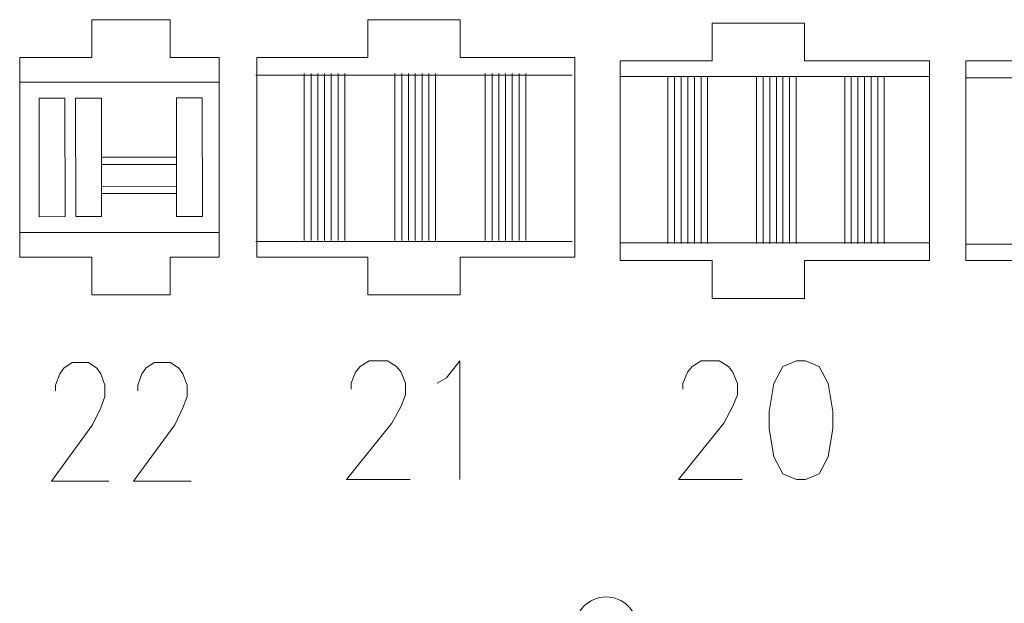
# Model space of a CAD drawing. Header units: inches. Extents: x -7 to 6.8, y -5.2 to 5.1.
# Tile 34 of 37: x -0.7 to 2.7, y 3.1 to 5.1. Entities that reach past the tile are written whole.
import ezdxf

# ---------------------------------------------------------------- set-up
doc = ezdxf.new("R2010")
doc.units = ezdxf.units.IN
doc.header["$MEASUREMENT"] = 0
doc.layers.add('Layer 1', color=7, linetype='Continuous')

msp = doc.modelspace()

# ---------------------------------------------------------------- linework, layer by layer
at = {"layer": 'Layer 1', "lineweight": 9}
for points, knots in [([(-0.0053, 4.7819), (-0.0053, 4.7819), (-0.0053, 4.9547), (-0.0053, 4.9547), (-0.0053, 4.9547), (-0.0053, 4.9547), (-0.1742, 4.9547), (-0.1742, 4.9547), (-0.1742, 4.9547), (-0.1742, 4.9547), (-0.1742, 5.0847), (-0.1742, 5.0847), (-0.1742, 5.0847), (-0.1742, 5.0847), (-0.4439, 5.0847), (-0.4439, 5.0847), (-0.4439, 5.0847), (-0.4439, 5.0847), (-0.4439, 4.9547), (-0.4439, 4.9547), (-0.4439, 4.9547), (-0.4439, 4.9547), (-0.6919, 4.9547), (-0.6919, 4.9547), (-0.6919, 4.9547), (-0.6919, 4.9547), (-0.6919, 4.7819), (-0.6919, 4.7819)], [0, 0, 0, 0, 0.125, 0.125, 0.125, 0.125, 0.25, 0.25, 0.25, 0.25, 0.375, 0.375, 0.375, 0.375, 0.5, 0.5, 0.5, 0.5, 0.625, 0.625, 0.625, 0.625, 0.75, 0.75, 0.75, 0.75, 1, 1, 1, 1]), ([(1.2191, 4.7819), (1.2191, 4.7819), (1.2191, 4.9547), (1.2191, 4.9547), (1.2191, 4.9547), (1.2191, 4.9547), (0.8246, 4.9547), (0.8246, 4.9547), (0.8246, 4.9547), (0.8246, 4.9547), (0.8246, 5.0847), (0.8246, 5.0847), (0.8246, 5.0847), (0.8246, 5.0847), (0.5061, 5.0847), (0.5061, 5.0847), (0.5061, 5.0847), (0.5061, 5.0847), (0.5061, 4.9547), (0.5061, 4.9547), (0.5061, 4.9547), (0.5061, 4.9547), (0.1239, 4.9547), (0.1239, 4.9547), (0.1239, 4.9547), (0.1239, 4.9547), (0.1239, 4.7819), (0.1239, 4.7819)], [0, 0, 0, 0, 0.125, 0.125, 0.125, 0.125, 0.25, 0.25, 0.25, 0.25, 0.375, 0.375, 0.375, 0.375, 0.5, 0.5, 0.5, 0.5, 0.625, 0.625, 0.625, 0.625, 0.75, 0.75, 0.75, 0.75, 1, 1, 1, 1]), ([(2.4398, 4.7819), (2.4398, 4.7819), (2.4398, 4.9429), (2.4398, 4.9429), (2.4398, 4.9429), (2.4398, 4.9429), (2.0103, 4.9429), (2.0103, 4.9429), (2.0103, 4.9429), (2.0103, 4.9429), (2.0103, 5.0729), (2.0103, 5.0729), (2.0103, 5.0729), (2.0103, 5.0729), (1.6918, 5.0729), (1.6918, 5.0729), (1.6918, 5.0729), (1.6918, 5.0729), (1.6918, 4.9429), (1.6918, 4.9429), (1.6918, 4.9429), (1.6918, 4.9429), (1.3747, 4.9429), (1.3747, 4.9429), (1.3747, 4.9429), (1.3747, 4.9429), (1.3747, 4.7819), (1.3747, 4.7819)], [0, 0, 0, 0, 0.125, 0.125, 0.125, 0.125, 0.25, 0.25, 0.25, 0.25, 0.375, 0.375, 0.375, 0.375, 0.5, 0.5, 0.5, 0.5, 0.625, 0.625, 0.625, 0.625, 0.75, 0.75, 0.75, 0.75, 1, 1, 1, 1]), ([(3.441, 4.7819), (3.441, 4.7819), (3.441, 4.9429), (3.441, 4.9429), (3.441, 4.9429), (3.441, 4.9429), (3.2082, 4.9429), (3.2082, 4.9429), (3.2082, 4.9429), (3.2082, 4.9429), (3.2082, 5.0729), (3.2082, 5.0729), (3.2082, 5.0729), (3.2082, 5.0729), (2.8897, 5.0729), (2.8897, 5.0729), (2.8897, 5.0729), (2.8897, 5.0729), (2.8897, 4.9429), (2.8897, 4.9429), (2.8897, 4.9429), (2.8897, 4.9429), (2.5655, 4.9429), (2.5655, 4.9429), (2.5655, 4.9429), (2.5655, 4.9429), (2.5655, 4.7819), (2.5655, 4.7819)], [0, 0, 0, 0, 0.125, 0.125, 0.125, 0.125, 0.25, 0.25, 0.25, 0.25, 0.375, 0.375, 0.375, 0.375, 0.5, 0.5, 0.5, 0.5, 0.625, 0.625, 0.625, 0.625, 0.75, 0.75, 0.75, 0.75, 1, 1, 1, 1]), ([(-0.6919, 4.4324), (-0.6919, 4.4324), (-0.6919, 4.2672), (-0.6919, 4.2672), (-0.6919, 4.2672), (-0.6919, 4.2672), (-0.4439, 4.2672), (-0.4439, 4.2672), (-0.4439, 4.2672), (-0.4439, 4.2672), (-0.4439, 4.1372), (-0.4439, 4.1372), (-0.4439, 4.1372), (-0.4439, 4.1372), (-0.1742, 4.1372), (-0.1742, 4.1372), (-0.1742, 4.1372), (-0.1742, 4.1372), (-0.1742, 4.2672), (-0.1742, 4.2672), (-0.1742, 4.2672), (-0.1742, 4.2672), (-0.0053, 4.2672), (-0.0053, 4.2672), (-0.0053, 4.2672), (-0.0053, 4.2672), (-0.0053, 4.4324), (-0.0053, 4.4324)], [0, 0, 0, 0, 0.125, 0.125, 0.125, 0.125, 0.25, 0.25, 0.25, 0.25, 0.375, 0.375, 0.375, 0.375, 0.5, 0.5, 0.5, 0.5, 0.625, 0.625, 0.625, 0.625, 0.75, 0.75, 0.75, 0.75, 1, 1, 1, 1]), ([(0.1239, 4.4324), (0.1239, 4.4324), (0.1239, 4.2672), (0.1239, 4.2672), (0.1239, 4.2672), (0.1239, 4.2672), (0.5061, 4.2672), (0.5061, 4.2672), (0.5061, 4.2672), (0.5061, 4.2672), (0.5061, 4.1372), (0.5061, 4.1372), (0.5061, 4.1372), (0.5061, 4.1372), (0.8246, 4.1372), (0.8246, 4.1372), (0.8246, 4.1372), (0.8246, 4.1372), (0.8246, 4.2672), (0.8246, 4.2672), (0.8246, 4.2672), (0.8246, 4.2672), (1.2191, 4.2672), (1.2191, 4.2672), (1.2191, 4.2672), (1.2191, 4.2672), (1.2191, 4.4324), (1.2191, 4.4324)], [0, 0, 0, 0, 0.125, 0.125, 0.125, 0.125, 0.25, 0.25, 0.25, 0.25, 0.375, 0.375, 0.375, 0.375, 0.5, 0.5, 0.5, 0.5, 0.625, 0.625, 0.625, 0.625, 0.75, 0.75, 0.75, 0.75, 1, 1, 1, 1]), ([(1.3747, 4.4324), (1.3747, 4.4324), (1.3747, 4.2554), (1.3747, 4.2554), (1.3747, 4.2554), (1.3747, 4.2554), (1.6918, 4.2554), (1.6918, 4.2554), (1.6918, 4.2554), (1.6918, 4.2554), (1.6918, 4.1254), (1.6918, 4.1254), (1.6918, 4.1254), (1.6918, 4.1254), (2.0103, 4.1254), (2.0103, 4.1254), (2.0103, 4.1254), (2.0103, 4.1254), (2.0103, 4.2554), (2.0103, 4.2554), (2.0103, 4.2554), (2.0103, 4.2554), (2.4398, 4.2554), (2.4398, 4.2554), (2.4398, 4.2554), (2.4398, 4.2554), (2.4398, 4.4324), (2.4398, 4.4324)], [0, 0, 0, 0, 0.125, 0.125, 0.125, 0.125, 0.25, 0.25, 0.25, 0.25, 0.375, 0.375, 0.375, 0.375, 0.5, 0.5, 0.5, 0.5, 0.625, 0.625, 0.625, 0.625, 0.75, 0.75, 0.75, 0.75, 1, 1, 1, 1]), ([(2.5655, 4.4324), (2.5655, 4.4324), (2.5655, 4.2554), (2.5655, 4.2554), (2.5655, 4.2554), (2.5655, 4.2554), (2.8897, 4.2554), (2.8897, 4.2554), (2.8897, 4.2554), (2.8897, 4.2554), (2.8897, 4.1254), (2.8897, 4.1254), (2.8897, 4.1254), (2.8897, 4.1254), (3.2082, 4.1254), (3.2082, 4.1254), (3.2082, 4.1254), (3.2082, 4.1254), (3.2082, 4.2554), (3.2082, 4.2554), (3.2082, 4.2554), (3.2082, 4.2554), (3.441, 4.2554), (3.441, 4.2554), (3.441, 4.2554), (3.441, 4.2554), (3.441, 4.4324), (3.441, 4.4324)], [0, 0, 0, 0, 0.125, 0.125, 0.125, 0.125, 0.25, 0.25, 0.25, 0.25, 0.375, 0.375, 0.375, 0.375, 0.5, 0.5, 0.5, 0.5, 0.625, 0.625, 0.625, 0.625, 0.75, 0.75, 0.75, 0.75, 1, 1, 1, 1]), ([(1.969, 2.9636), (1.969, 2.9636), (1.8004, 2.9645), (1.8004, 2.9645), (1.8004, 2.9645), (1.7608, 3.0685), (1.569, 3.0949), (1.5351, 2.9203), (1.5351, 2.9203), (1.5351, 2.9203), (1.4732, 2.9203), (1.4732, 2.9203), (1.4732, 2.9203), (1.4732, 2.9203), (1.4557, 2.9403), (1.4557, 2.9403), (1.4557, 2.9403), (1.4557, 2.9403), (1.4219, 2.9401), (1.4219, 2.9401), (1.4219, 2.9401), (1.4298, 2.9551), (1.4342, 2.9723), (1.4341, 2.9904), (1.4341, 2.9904), (1.4339, 3.0498), (1.3856, 3.0978), (1.3261, 3.0976), (1.3261, 3.0976), (1.2667, 3.0973), (1.2188, 3.049), (1.219, 2.9896), (1.219, 2.9896), (1.2191, 2.9714), (1.2237, 2.9543), (1.2317, 2.9393), (1.2317, 2.9393), (1.2317, 2.9393), (1.1978, 2.9392), (1.1978, 2.9392), (1.1978, 2.9392), (1.1978, 2.9392), (1.1805, 2.9191), (1.1805, 2.9191), (1.1805, 2.9191), (1.1805, 2.9191), (1.1187, 2.9187), (1.1187, 2.9187), (1.1187, 2.9187), (1.1121, 3.037), (0.931, 3.1113), (0.8524, 2.9607), (0.8524, 2.9607), (0.8524, 2.9607), (0.6844, 2.9584), (0.6844, 2.9584)], [0, 0, 0, 0, 0.066667, 0.066667, 0.066667, 0.066667, 0.133333, 0.133333, 0.133333, 0.133333, 0.2, 0.2, 0.2, 0.2, 0.266667, 0.266667, 0.266667, 0.266667, 0.333333, 0.333333, 0.333333, 0.333333, 0.4, 0.4, 0.4, 0.4, 0.466667, 0.466667, 0.466667, 0.466667, 0.533333, 0.533333, 0.533333, 0.533333, 0.6, 0.6, 0.6, 0.6, 0.666667, 0.666667, 0.666667, 0.666667, 0.733333, 0.733333, 0.733333, 0.733333, 0.8, 0.8, 0.8, 0.8, 0.866667, 0.866667, 0.866667, 0.866667, 1, 1, 1, 1])]:
    msp.add_open_spline(points, degree=3, knots=knots, dxfattribs=at)
at = {"layer": 'Layer 1', "color": 1, "lineweight": 9}
for points in [[(1.2094, 4.8941), (1.2094, 4.8941), (0.1211, 4.8941), (0.1211, 4.8941)], [(2.4398, 4.8893), (2.4398, 4.8893), (1.3747, 4.8893), (1.3747, 4.8893)], [(3.441, 4.8841), (3.441, 4.8841), (2.5655, 4.8841), (2.5655, 4.8841)], [(-0.0053, 4.8692), (-0.0053, 4.8692), (-0.6919, 4.8692), (-0.6919, 4.8692)], [(-0.6919, 4.7598), (-0.6919, 4.7598), (-0.6919, 4.7819), (-0.6919, 4.7819)], [(-0.0053, 4.7598), (-0.0053, 4.7598), (-0.0053, 4.7819), (-0.0053, 4.7819)], [(0.1239, 4.7598), (0.1239, 4.7598), (0.1239, 4.7819), (0.1239, 4.7819)], [(1.2191, 4.7598), (1.2191, 4.7598), (1.2191, 4.7819), (1.2191, 4.7819)], [(1.3747, 4.7598), (1.3747, 4.7598), (1.3747, 4.7819), (1.3747, 4.7819)], [(2.4398, 4.7598), (2.4398, 4.7598), (2.4398, 4.7819), (2.4398, 4.7819)], [(2.5655, 4.7598), (2.5655, 4.7598), (2.5655, 4.7819), (2.5655, 4.7819)], [(-0.6919, 4.4324), (-0.6919, 4.4324), (-0.6919, 4.4545), (-0.6919, 4.4545)], [(-0.0053, 4.4324), (-0.0053, 4.4324), (-0.0053, 4.4545), (-0.0053, 4.4545)], [(0.1239, 4.4324), (0.1239, 4.4324), (0.1239, 4.4545), (0.1239, 4.4545)], [(1.2191, 4.4324), (1.2191, 4.4324), (1.2191, 4.4545), (1.2191, 4.4545)], [(1.3747, 4.4324), (1.3747, 4.4324), (1.3747, 4.4545), (1.3747, 4.4545)], [(2.4398, 4.4324), (2.4398, 4.4324), (2.4398, 4.4545), (2.4398, 4.4545)], [(2.5655, 4.4324), (2.5655, 4.4324), (2.5655, 4.4545), (2.5655, 4.4545)], [(-0.0053, 4.3523), (-0.0053, 4.3523), (-0.6919, 4.3523), (-0.6919, 4.3523)], [(1.2094, 4.3216), (1.2094, 4.3216), (0.1211, 4.3216), (0.1211, 4.3216)], [(2.4398, 4.3168), (2.4398, 4.3168), (1.3747, 4.3168), (1.3747, 4.3168)], [(3.441, 4.3116), (3.441, 4.3116), (2.5655, 4.3116), (2.5655, 4.3116)]]:
    msp.add_open_spline(points, degree=3, dxfattribs=at)
at = {"layer": 'Layer 1', "color": 5, "lineweight": 9}
for points in [[(0.2876, 4.3242), (0.2876, 4.3242), (0.2876, 4.8993), (0.2876, 4.8993)], [(0.3109, 4.3242), (0.3109, 4.3242), (0.3109, 4.8993), (0.3109, 4.8993)], [(0.3342, 4.3242), (0.3342, 4.3242), (0.3342, 4.8993), (0.3342, 4.8993)], [(0.3575, 4.3242), (0.3575, 4.3242), (0.3575, 4.8993), (0.3575, 4.8993)], [(0.3808, 4.3242), (0.3808, 4.3242), (0.3808, 4.8993), (0.3808, 4.8993)], [(0.4041, 4.3242), (0.4041, 4.3242), (0.4041, 4.8993), (0.4041, 4.8993)], [(0.4274, 4.3242), (0.4274, 4.3242), (0.4274, 4.8993), (0.4274, 4.8993)], [(0.6, 4.3242), (0.6, 4.3242), (0.6, 4.8993), (0.6, 4.8993)], [(0.6233, 4.3242), (0.6233, 4.3242), (0.6233, 4.8993), (0.6233, 4.8993)], [(0.6466, 4.3242), (0.6466, 4.3242), (0.6466, 4.8993), (0.6466, 4.8993)], [(0.6698, 4.3242), (0.6698, 4.3242), (0.6698, 4.8993), (0.6698, 4.8993)], [(0.6931, 4.3242), (0.6931, 4.3242), (0.6931, 4.8993), (0.6931, 4.8993)], [(0.7164, 4.3242), (0.7164, 4.3242), (0.7164, 4.8993), (0.7164, 4.8993)], [(0.7397, 4.3242), (0.7397, 4.3242), (0.7397, 4.8993), (0.7397, 4.8993)], [(0.9108, 4.3242), (0.9108, 4.3242), (0.9108, 4.8993), (0.9108, 4.8993)], [(0.9341, 4.3242), (0.9341, 4.3242), (0.9341, 4.8993), (0.9341, 4.8993)], [(0.9574, 4.3242), (0.9574, 4.3242), (0.9574, 4.8993), (0.9574, 4.8993)], [(0.9807, 4.3242), (0.9807, 4.3242), (0.9807, 4.8993), (0.9807, 4.8993)], [(1.0039, 4.3242), (1.0039, 4.3242), (1.0039, 4.8993), (1.0039, 4.8993)], [(1.0272, 4.3242), (1.0272, 4.3242), (1.0272, 4.8993), (1.0272, 4.8993)], [(1.0505, 4.3242), (1.0505, 4.3242), (1.0505, 4.8993), (1.0505, 4.8993)], [(1.5398, 4.3142), (1.5398, 4.3142), (1.5398, 4.8893), (1.5398, 4.8893)], [(1.5625, 4.3142), (1.5625, 4.3142), (1.5625, 4.8893), (1.5625, 4.8893)], [(1.5853, 4.3142), (1.5853, 4.3142), (1.5853, 4.8893), (1.5853, 4.8893)], [(1.608, 4.3142), (1.608, 4.3142), (1.608, 4.8893), (1.608, 4.8893)], [(1.6307, 4.3142), (1.6307, 4.3142), (1.6307, 4.8893), (1.6307, 4.8893)], [(1.6535, 4.3142), (1.6535, 4.3142), (1.6535, 4.8893), (1.6535, 4.8893)], [(1.6762, 4.3142), (1.6762, 4.3142), (1.6762, 4.8893), (1.6762, 4.8893)], [(1.8447, 4.3142), (1.8447, 4.3142), (1.8447, 4.8893), (1.8447, 4.8893)], [(1.8674, 4.3142), (1.8674, 4.3142), (1.8674, 4.8893), (1.8674, 4.8893)], [(1.8902, 4.3142), (1.8902, 4.3142), (1.8902, 4.8893), (1.8902, 4.8893)], [(1.9129, 4.3142), (1.9129, 4.3142), (1.9129, 4.8893), (1.9129, 4.8893)], [(1.9356, 4.3142), (1.9356, 4.3142), (1.9356, 4.8893), (1.9356, 4.8893)], [(1.9584, 4.3142), (1.9584, 4.3142), (1.9584, 4.8893), (1.9584, 4.8893)], [(1.9811, 4.3142), (1.9811, 4.3142), (1.9811, 4.8893), (1.9811, 4.8893)], [(2.1481, 4.3142), (2.1481, 4.3142), (2.1481, 4.8893), (2.1481, 4.8893)], [(2.1709, 4.3142), (2.1709, 4.3142), (2.1709, 4.8893), (2.1709, 4.8893)], [(2.1936, 4.3142), (2.1936, 4.3142), (2.1936, 4.8893), (2.1936, 4.8893)], [(2.2163, 4.3142), (2.2163, 4.3142), (2.2163, 4.8893), (2.2163, 4.8893)], [(2.2391, 4.3142), (2.2391, 4.3142), (2.2391, 4.8893), (2.2391, 4.8893)], [(2.2618, 4.3142), (2.2618, 4.3142), (2.2618, 4.8893), (2.2618, 4.8893)], [(2.2845, 4.3142), (2.2845, 4.3142), (2.2845, 4.8893), (2.2845, 4.8893)], [(-0.4102, 4.6109), (-0.4102, 4.6109), (-0.1519, 4.6113), (-0.1519, 4.6113)], [(-0.4102, 4.5859), (-0.4102, 4.5859), (-0.1519, 4.5863), (-0.1519, 4.5863)], [(-0.41, 4.5109), (-0.41, 4.5109), (-0.1518, 4.5113), (-0.1518, 4.5113)], [(-0.41, 4.4859), (-0.41, 4.4859), (-0.1517, 4.4863), (-0.1517, 4.4863)]]:
    msp.add_open_spline(points, degree=3, dxfattribs=at)
for points in [[(-0.5358, 4.4067), (-0.5358, 4.4067), (-0.6247, 4.4065), (-0.6247, 4.4065), (-0.6247, 4.4065), (-0.6247, 4.4065), (-0.6254, 4.8145), (-0.6254, 4.8145), (-0.6254, 4.8145), (-0.6254, 4.8145), (-0.5364, 4.8147), (-0.5364, 4.8147), (-0.5364, 4.8147), (-0.5364, 4.8147), (-0.5358, 4.4067), (-0.5358, 4.4067)], [(-0.4099, 4.4069), (-0.4099, 4.4069), (-0.4989, 4.4067), (-0.4989, 4.4067), (-0.4989, 4.4067), (-0.4989, 4.4067), (-0.4995, 4.8147), (-0.4995, 4.8147), (-0.4995, 4.8147), (-0.4995, 4.8147), (-0.4105, 4.8149), (-0.4105, 4.8149), (-0.4105, 4.8149), (-0.4105, 4.8149), (-0.4099, 4.4069), (-0.4099, 4.4069)], [(-0.0626, 4.4074), (-0.0626, 4.4074), (-0.1516, 4.4073), (-0.1516, 4.4073), (-0.1516, 4.4073), (-0.1516, 4.4073), (-0.1522, 4.8153), (-0.1522, 4.8153), (-0.1522, 4.8153), (-0.1522, 4.8153), (-0.0633, 4.8154), (-0.0633, 4.8154), (-0.0633, 4.8154), (-0.0633, 4.8154), (-0.0626, 4.4074), (-0.0626, 4.4074)]]:
    msp.add_open_spline(points, degree=3, knots=[0, 0, 0, 0, 0.2, 0.2, 0.2, 0.2, 0.4, 0.4, 0.4, 0.4, 0.6, 0.6, 0.6, 0.6, 1, 1, 1, 1], dxfattribs=at)
at = {"layer": 'Layer 1', "lineweight": 9}
for points in [[(-0.6919, 4.7598), (-0.6919, 4.7598), (-0.6919, 4.4545), (-0.6919, 4.4545)], [(-0.0053, 4.4545), (-0.0053, 4.4545), (-0.0053, 4.7598), (-0.0053, 4.7598)], [(0.1239, 4.7598), (0.1239, 4.7598), (0.1239, 4.4545), (0.1239, 4.4545)], [(1.2191, 4.4545), (1.2191, 4.4545), (1.2191, 4.7598), (1.2191, 4.7598)], [(1.3747, 4.7598), (1.3747, 4.7598), (1.3747, 4.4545), (1.3747, 4.4545)], [(2.4398, 4.4545), (2.4398, 4.4545), (2.4398, 4.7598), (2.4398, 4.7598)], [(2.5655, 4.7598), (2.5655, 4.7598), (2.5655, 4.4545), (2.5655, 4.4545)]]:
    msp.add_open_spline(points, degree=3, dxfattribs=at)
at = {"layer": 'Layer 1', "color": 1, "lineweight": 9}
for points, knots in [([(-0.5682, 3.8071), (-0.5682, 3.8071), (-0.5682, 3.8269), (-0.5682, 3.8269), (-0.5682, 3.8269), (-0.5682, 3.8269), (-0.5542, 3.8655), (-0.5542, 3.8655), (-0.5542, 3.8655), (-0.5542, 3.8655), (-0.5398, 3.8854), (-0.5398, 3.8854), (-0.5398, 3.8854), (-0.5398, 3.8854), (-0.5118, 3.9047), (-0.5118, 3.9047), (-0.5118, 3.9047), (-0.5118, 3.9047), (-0.4549, 3.9047), (-0.4549, 3.9047), (-0.4549, 3.9047), (-0.4549, 3.9047), (-0.4269, 3.8854), (-0.4269, 3.8854), (-0.4269, 3.8854), (-0.4269, 3.8854), (-0.4125, 3.8655), (-0.4125, 3.8655), (-0.4125, 3.8655), (-0.4125, 3.8655), (-0.3985, 3.8269), (-0.3985, 3.8269), (-0.3985, 3.8269), (-0.3985, 3.8269), (-0.3985, 3.7878), (-0.3985, 3.7878), (-0.3985, 3.7878), (-0.3985, 3.7878), (-0.4125, 3.7486), (-0.4125, 3.7486), (-0.4125, 3.7486), (-0.4125, 3.7486), (-0.4409, 3.6902), (-0.4409, 3.6902), (-0.4409, 3.6902), (-0.4409, 3.6902), (-0.5822, 3.4956), (-0.5822, 3.4956), (-0.5822, 3.4956), (-0.5822, 3.4956), (-0.3845, 3.4956), (-0.3845, 3.4956)], [0, 0, 0, 0, 0.071429, 0.071429, 0.071429, 0.071429, 0.142857, 0.142857, 0.142857, 0.142857, 0.214286, 0.214286, 0.214286, 0.214286, 0.285714, 0.285714, 0.285714, 0.285714, 0.357143, 0.357143, 0.357143, 0.357143, 0.428571, 0.428571, 0.428571, 0.428571, 0.5, 0.5, 0.5, 0.5, 0.571429, 0.571429, 0.571429, 0.571429, 0.642857, 0.642857, 0.642857, 0.642857, 0.714286, 0.714286, 0.714286, 0.714286, 0.785714, 0.785714, 0.785714, 0.785714, 0.857143, 0.857143, 0.857143, 0.857143, 1, 1, 1, 1]), ([(-0.2853, 3.8071), (-0.2853, 3.8071), (-0.2853, 3.8269), (-0.2853, 3.8269), (-0.2853, 3.8269), (-0.2853, 3.8269), (-0.2713, 3.8655), (-0.2713, 3.8655), (-0.2713, 3.8655), (-0.2713, 3.8655), (-0.2573, 3.8854), (-0.2573, 3.8854), (-0.2573, 3.8854), (-0.2573, 3.8854), (-0.2289, 3.9047), (-0.2289, 3.9047), (-0.2289, 3.9047), (-0.2289, 3.9047), (-0.1725, 3.9047), (-0.1725, 3.9047), (-0.1725, 3.9047), (-0.1725, 3.9047), (-0.144, 3.8854), (-0.144, 3.8854), (-0.144, 3.8854), (-0.144, 3.8854), (-0.13, 3.8655), (-0.13, 3.8655), (-0.13, 3.8655), (-0.13, 3.8655), (-0.1156, 3.8269), (-0.1156, 3.8269), (-0.1156, 3.8269), (-0.1156, 3.8269), (-0.1156, 3.7878), (-0.1156, 3.7878), (-0.1156, 3.7878), (-0.1156, 3.7878), (-0.13, 3.7486), (-0.13, 3.7486), (-0.13, 3.7486), (-0.13, 3.7486), (-0.158, 3.6902), (-0.158, 3.6902), (-0.158, 3.6902), (-0.158, 3.6902), (-0.2997, 3.4956), (-0.2997, 3.4956), (-0.2997, 3.4956), (-0.2997, 3.4956), (-0.1016, 3.4956), (-0.1016, 3.4956)], [0, 0, 0, 0, 0.071429, 0.071429, 0.071429, 0.071429, 0.142857, 0.142857, 0.142857, 0.142857, 0.214286, 0.214286, 0.214286, 0.214286, 0.285714, 0.285714, 0.285714, 0.285714, 0.357143, 0.357143, 0.357143, 0.357143, 0.428571, 0.428571, 0.428571, 0.428571, 0.5, 0.5, 0.5, 0.5, 0.571429, 0.571429, 0.571429, 0.571429, 0.642857, 0.642857, 0.642857, 0.642857, 0.714286, 0.714286, 0.714286, 0.714286, 0.785714, 0.785714, 0.785714, 0.785714, 0.857143, 0.857143, 0.857143, 0.857143, 1, 1, 1, 1]), ([(0.4487, 3.8131), (0.4487, 3.8131), (0.4487, 3.833), (0.4487, 3.833), (0.4487, 3.833), (0.4487, 3.833), (0.4641, 3.8716), (0.4641, 3.8716), (0.4641, 3.8716), (0.4641, 3.8716), (0.4801, 3.8914), (0.4801, 3.8914), (0.4801, 3.8914), (0.4801, 3.8914), (0.511, 3.9107), (0.511, 3.9107), (0.511, 3.9107), (0.511, 3.9107), (0.5739, 3.9107), (0.5739, 3.9107), (0.5739, 3.9107), (0.5739, 3.9107), (0.6048, 3.8914), (0.6048, 3.8914), (0.6048, 3.8914), (0.6048, 3.8914), (0.6208, 3.8716), (0.6208, 3.8716), (0.6208, 3.8716), (0.6208, 3.8716), (0.6362, 3.833), (0.6362, 3.833), (0.6362, 3.833), (0.6362, 3.833), (0.6362, 3.7938), (0.6362, 3.7938), (0.6362, 3.7938), (0.6362, 3.7938), (0.6208, 3.7547), (0.6208, 3.7547), (0.6208, 3.7547), (0.6208, 3.7547), (0.5893, 3.6962), (0.5893, 3.6962), (0.5893, 3.6962), (0.5893, 3.6962), (0.4332, 3.5016), (0.4332, 3.5016), (0.4332, 3.5016), (0.4332, 3.5016), (0.6517, 3.5016), (0.6517, 3.5016)], [0, 0, 0, 0, 0.071429, 0.071429, 0.071429, 0.071429, 0.142857, 0.142857, 0.142857, 0.142857, 0.214286, 0.214286, 0.214286, 0.214286, 0.285714, 0.285714, 0.285714, 0.285714, 0.357143, 0.357143, 0.357143, 0.357143, 0.428571, 0.428571, 0.428571, 0.428571, 0.5, 0.5, 0.5, 0.5, 0.571429, 0.571429, 0.571429, 0.571429, 0.642857, 0.642857, 0.642857, 0.642857, 0.714286, 0.714286, 0.714286, 0.714286, 0.785714, 0.785714, 0.785714, 0.785714, 0.857143, 0.857143, 0.857143, 0.857143, 1, 1, 1, 1]), ([(0.7455, 3.833), (0.7455, 3.833), (0.7769, 3.8523), (0.7769, 3.8523), (0.7769, 3.8523), (0.7769, 3.8523), (0.8238, 3.9107), (0.8238, 3.9107), (0.8238, 3.9107), (0.8238, 3.9107), (0.8238, 3.5016), (0.8238, 3.5016)], [0, 0, 0, 0, 0.25, 0.25, 0.25, 0.25, 0.5, 0.5, 0.5, 0.5, 1, 1, 1, 1]), ([(1.5913, 3.8131), (1.5913, 3.8131), (1.5913, 3.8324), (1.5913, 3.8324), (1.5913, 3.8324), (1.5913, 3.8324), (1.6072, 3.8716), (1.6072, 3.8716), (1.6072, 3.8716), (1.6072, 3.8716), (1.6227, 3.8909), (1.6227, 3.8909), (1.6227, 3.8909), (1.6227, 3.8909), (1.6541, 3.9107), (1.6541, 3.9107), (1.6541, 3.9107), (1.6541, 3.9107), (1.7165, 3.9107), (1.7165, 3.9107), (1.7165, 3.9107), (1.7165, 3.9107), (1.7479, 3.8909), (1.7479, 3.8909), (1.7479, 3.8909), (1.7479, 3.8909), (1.7634, 3.8716), (1.7634, 3.8716), (1.7634, 3.8716), (1.7634, 3.8716), (1.7788, 3.8324), (1.7788, 3.8324), (1.7788, 3.8324), (1.7788, 3.8324), (1.7788, 3.7938), (1.7788, 3.7938), (1.7788, 3.7938), (1.7788, 3.7938), (1.7634, 3.7547), (1.7634, 3.7547), (1.7634, 3.7547), (1.7634, 3.7547), (1.732, 3.6962), (1.732, 3.6962), (1.732, 3.6962), (1.732, 3.6962), (1.5758, 3.5016), (1.5758, 3.5016), (1.5758, 3.5016), (1.5758, 3.5016), (1.7948, 3.5016), (1.7948, 3.5016)], [0, 0, 0, 0, 0.071429, 0.071429, 0.071429, 0.071429, 0.142857, 0.142857, 0.142857, 0.142857, 0.214286, 0.214286, 0.214286, 0.214286, 0.285714, 0.285714, 0.285714, 0.285714, 0.357143, 0.357143, 0.357143, 0.357143, 0.428571, 0.428571, 0.428571, 0.428571, 0.5, 0.5, 0.5, 0.5, 0.571429, 0.571429, 0.571429, 0.571429, 0.642857, 0.642857, 0.642857, 0.642857, 0.714286, 0.714286, 0.714286, 0.714286, 0.785714, 0.785714, 0.785714, 0.785714, 0.857143, 0.857143, 0.857143, 0.857143, 1, 1, 1, 1]), ([(1.9824, 3.9107), (1.9824, 3.9107), (1.9355, 3.8909), (1.9355, 3.8909), (1.9355, 3.8909), (1.9355, 3.8909), (1.904, 3.8324), (1.904, 3.8324), (1.904, 3.8324), (1.904, 3.8324), (1.8886, 3.7354), (1.8886, 3.7354), (1.8886, 3.7354), (1.8886, 3.7354), (1.8886, 3.6769), (1.8886, 3.6769), (1.8886, 3.6769), (1.8886, 3.6769), (1.904, 3.5793), (1.904, 3.5793), (1.904, 3.5793), (1.904, 3.5793), (1.9355, 3.5209), (1.9355, 3.5209), (1.9355, 3.5209), (1.9355, 3.5209), (1.9824, 3.5016), (1.9824, 3.5016), (1.9824, 3.5016), (1.9824, 3.5016), (2.0133, 3.5016), (2.0133, 3.5016), (2.0133, 3.5016), (2.0133, 3.5016), (2.0602, 3.5209), (2.0602, 3.5209), (2.0602, 3.5209), (2.0602, 3.5209), (2.0916, 3.5793), (2.0916, 3.5793), (2.0916, 3.5793), (2.0916, 3.5793), (2.1071, 3.6769), (2.1071, 3.6769), (2.1071, 3.6769), (2.1071, 3.6769), (2.1071, 3.7354), (2.1071, 3.7354), (2.1071, 3.7354), (2.1071, 3.7354), (2.0916, 3.8324), (2.0916, 3.8324), (2.0916, 3.8324), (2.0916, 3.8324), (2.0602, 3.8909), (2.0602, 3.8909), (2.0602, 3.8909), (2.0602, 3.8909), (2.0133, 3.9107), (2.0133, 3.9107), (2.0133, 3.9107), (2.0133, 3.9107), (1.9824, 3.9107), (1.9824, 3.9107)], [0, 0, 0, 0, 0.058824, 0.058824, 0.058824, 0.058824, 0.117647, 0.117647, 0.117647, 0.117647, 0.176471, 0.176471, 0.176471, 0.176471, 0.235294, 0.235294, 0.235294, 0.235294, 0.294118, 0.294118, 0.294118, 0.294118, 0.352941, 0.352941, 0.352941, 0.352941, 0.411765, 0.411765, 0.411765, 0.411765, 0.470588, 0.470588, 0.470588, 0.470588, 0.529412, 0.529412, 0.529412, 0.529412, 0.588235, 0.588235, 0.588235, 0.588235, 0.647059, 0.647059, 0.647059, 0.647059, 0.705882, 0.705882, 0.705882, 0.705882, 0.764706, 0.764706, 0.764706, 0.764706, 0.823529, 0.823529, 0.823529, 0.823529, 0.882353, 0.882353, 0.882353, 0.882353, 1, 1, 1, 1])]:
    msp.add_open_spline(points, degree=3, knots=knots, dxfattribs=at)

doc.saveas('drawing.dxf')
